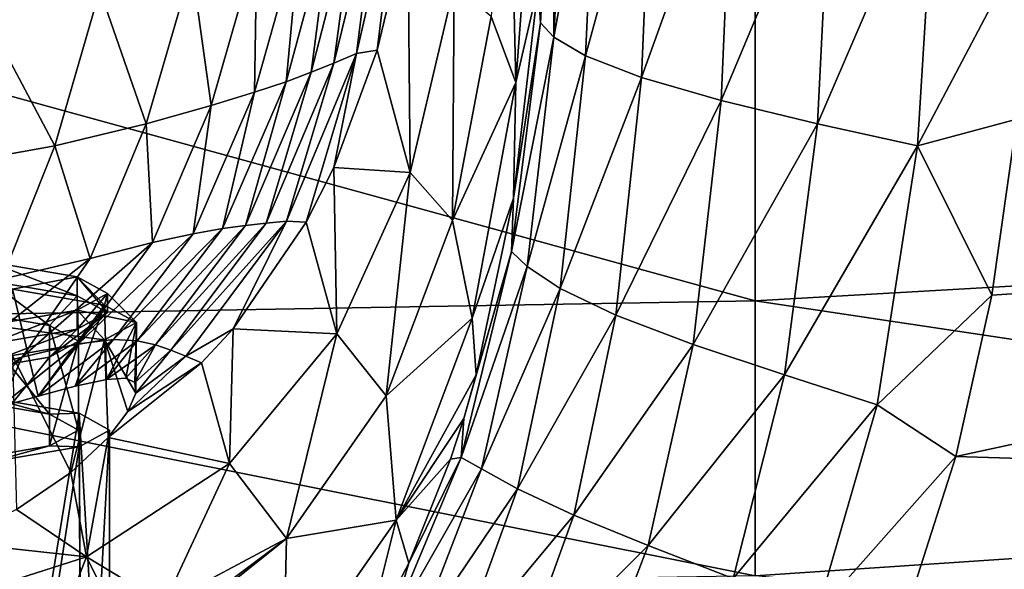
# Model space of a CAD drawing. Header units: millimetres. Extents: x -105 to 105, y -36 to 73.
# Tile 30 of 58: x 12 to 34, y -9 to 4. Entities that reach past the tile are written whole.
import ezdxf

# ---------------------------------------------------------------- set-up
doc = ezdxf.new("R2010")
doc.units = ezdxf.units.MM
doc.header["$LTSCALE"] = 81.481481
for name, color, linetype in [('142', 7, 'CONTINUOUS'), ('144', 7, 'CONTINUOUS'), ('146', 7, 'CONTINUOUS'), ('147', 7, 'CONTINUOUS'), ('150', 7, 'CONTINUOUS'), ('18', 7, 'CONTINUOUS'), ('19', 7, 'CONTINUOUS'), ('20', 7, 'CONTINUOUS'), ('24', 7, 'CONTINUOUS'), ('38', 7, 'CONTINUOUS'), ('56', 7, 'CONTINUOUS'), ('75', 7, 'CONTINUOUS')]:
    doc.layers.add(name, color=color, linetype=linetype)

msp = doc.modelspace()

# ---------------------------------------------------------------- linework, layer by layer
at = {"layer": '142', "color": 7, "linetype": 'CONTINUOUS'}
for points in [[(11.286, -4.836, 49.682), (11.515, -15.922, 50.326), (13.267, -5.175, 45.808), (11.286, -4.836, 49.682)], [(11.515, -15.922, 50.326), (13.327, -16.249, 46.587), (13.267, -5.175, 45.808), (11.515, -15.922, 50.326)], [(13.327, -16.249, 46.587), (13.95, -16.608, 42.481), (13.267, -5.175, 45.808), (13.327, -16.249, 46.587)], [(13.267, -5.175, 45.808), (13.95, -16.608, 42.481), (13.95, -5.551, 41.513), (13.267, -5.175, 45.808)], [(13.95, -5.551, 41.513), (13.327, -16.968, 38.375), (13.267, -5.926, 37.219), (13.95, -5.551, 41.513)], [(13.95, -16.608, 42.481), (13.327, -16.968, 38.375), (13.95, -5.551, 41.513), (13.95, -16.608, 42.481)], [(13.267, -5.926, 37.219), (11.515, -17.295, 34.636), (11.286, -6.265, 33.345), (13.267, -5.926, 37.219)], [(13.327, -16.968, 38.375), (11.515, -17.295, 34.636), (13.267, -5.926, 37.219), (13.327, -16.968, 38.375)]]:
    msp.add_3dface(points, dxfattribs=at)
at = {"layer": '144', "color": 7, "linetype": 'CONTINUOUS'}
for points in [[(10.719, -4.872, 49.272), (11.286, -4.836, 49.682), (12.601, -5.194, 45.592), (10.719, -4.872, 49.272)], [(11.286, -4.836, 49.682), (13.267, -5.175, 45.808), (12.601, -5.194, 45.592), (11.286, -4.836, 49.682)], [(12.601, -5.194, 45.592), (13.267, -5.175, 45.808), (13.25, -5.551, 41.514), (12.601, -5.194, 45.592)], [(13.267, -5.175, 45.808), (13.267, -5.926, 37.219), (13.25, -5.551, 41.514), (13.267, -5.175, 45.808)], [(13.267, -5.175, 45.808), (13.95, -5.551, 41.513), (13.267, -5.926, 37.219), (13.267, -5.175, 45.808)], [(13.25, -5.551, 41.514), (13.267, -5.926, 37.219), (12.602, -5.907, 37.435), (13.25, -5.551, 41.514)], [(12.602, -5.907, 37.435), (11.286, -6.265, 33.345), (10.719, -6.229, 33.755), (12.602, -5.907, 37.435)], [(13.267, -5.926, 37.219), (11.286, -6.265, 33.345), (12.602, -5.907, 37.435), (13.267, -5.926, 37.219)]]:
    msp.add_3dface(points, dxfattribs=at)
at = {"layer": '146', "color": 7, "linetype": 'CONTINUOUS'}
for points in [[(10.719, -4.872, 49.272), (12.601, -5.194, 45.592), (10.719, -2.879, 49.098), (10.719, -4.872, 49.272)], [(10.719, -2.879, 49.098), (12.601, -5.194, 45.592), (12.601, -3.201, 45.418), (10.719, -2.879, 49.098)], [(12.601, -5.194, 45.592), (13.25, -5.551, 41.514), (12.601, -3.201, 45.418), (12.601, -5.194, 45.592)], [(12.601, -3.201, 45.418), (13.25, -5.551, 41.514), (13.25, -3.558, 41.339), (12.601, -3.201, 45.418)], [(13.25, -3.558, 41.339), (12.602, -5.907, 37.435), (12.601, -3.915, 37.26), (13.25, -3.558, 41.339)], [(13.25, -5.551, 41.514), (12.602, -5.907, 37.435), (13.25, -3.558, 41.339), (13.25, -5.551, 41.514)], [(12.602, -5.907, 37.435), (10.719, -6.229, 33.755), (12.601, -3.915, 37.26), (12.602, -5.907, 37.435)], [(12.601, -3.915, 37.26), (10.719, -6.229, 33.755), (10.719, -4.237, 33.581), (12.601, -3.915, 37.26)]]:
    msp.add_3dface(points, dxfattribs=at)
at = {"layer": '147', "color": 7, "linetype": 'CONTINUOUS'}
for points in [[(10.719, -2.879, 49.098), (12.601, -3.201, 45.418), (11.245, -2.199, 49.422), (10.719, -2.879, 49.098)], [(11.245, -2.199, 49.422), (12.601, -3.201, 45.418), (13.22, -2.536, 45.562), (11.245, -2.199, 49.422)], [(12.601, -3.201, 45.418), (13.25, -3.558, 41.339), (13.22, -2.536, 45.562), (12.601, -3.201, 45.418)], [(13.22, -2.536, 45.562), (13.25, -3.558, 41.339), (13.9, -2.911, 41.283), (13.22, -2.536, 45.562)], [(13.25, -3.558, 41.339), (12.601, -3.915, 37.26), (13.9, -2.911, 41.283), (13.25, -3.558, 41.339)], [(13.9, -2.911, 41.283), (12.601, -3.915, 37.26), (13.22, -3.285, 37.004), (13.9, -2.911, 41.283)], [(12.601, -3.915, 37.26), (10.719, -4.237, 33.581), (13.22, -3.285, 37.004), (12.601, -3.915, 37.26)], [(13.22, -3.285, 37.004), (10.719, -4.237, 33.581), (11.245, -3.623, 33.143), (13.22, -3.285, 37.004)]]:
    msp.add_3dface(points, dxfattribs=at)
at = {"layer": '150', "color": 7, "linetype": 'CONTINUOUS'}
for points in [[(13.22, -2.113, 45.525), (11.245, -1.775, 49.385), (13.22, -2.536, 45.562), (13.22, -2.113, 45.525)], [(11.245, -1.775, 49.385), (11.245, -2.199, 49.422), (13.22, -2.536, 45.562), (11.245, -1.775, 49.385)], [(13.9, -2.487, 41.246), (13.22, -2.113, 45.525), (13.9, -2.911, 41.283), (13.9, -2.487, 41.246)], [(13.22, -2.113, 45.525), (13.22, -2.536, 45.562), (13.9, -2.911, 41.283), (13.22, -2.113, 45.525)], [(13.22, -2.862, 36.967), (13.9, -2.487, 41.246), (13.22, -3.285, 37.004), (13.22, -2.862, 36.967)], [(13.9, -2.487, 41.246), (13.9, -2.911, 41.283), (13.22, -3.285, 37.004), (13.9, -2.487, 41.246)], [(11.245, -3.199, 33.106), (13.22, -2.862, 36.967), (11.245, -3.623, 33.143), (11.245, -3.199, 33.106)], [(13.22, -2.862, 36.967), (13.22, -3.285, 37.004), (11.245, -3.623, 33.143), (13.22, -2.862, 36.967)]]:
    msp.add_3dface(points, dxfattribs=at)
at = {"layer": '18', "color": 7, "linetype": 'CONTINUOUS'}
for points in [[(20.466, 7.127, 41.553), (19.976, 6.762, 45.659), (19.49, 2.901, 41.12), (20.466, 7.127, 41.553)], [(19.955, 2.979, 37.262), (20.466, 7.127, 41.553), (19.49, 2.901, 41.12), (19.955, 2.979, 37.262)], [(20.649, 5.838, 37.262), (20.466, 7.127, 41.553), (19.955, 2.979, 37.262), (20.649, 5.838, 37.262)], [(19.976, 6.762, 45.659), (19.485, 6.411, 49.529), (18.983, 2.689, 44.831), (19.976, 6.762, 45.659)], [(19.49, 2.901, 41.12), (19.976, 6.762, 45.659), (18.983, 2.689, 44.831), (19.49, 2.901, 41.12)], [(19.485, 6.411, 49.529), (18.937, 6.064, 53.115), (18.475, 2.483, 48.36), (19.485, 6.411, 49.529)], [(18.983, 2.689, 44.831), (19.485, 6.411, 49.529), (18.475, 2.483, 48.36), (18.983, 2.689, 44.831)], [(18.937, 6.064, 53.115), (18.237, 5.707, 56.37), (17.912, 2.271, 51.668), (18.937, 6.064, 53.115)], [(18.475, 2.483, 48.36), (18.937, 6.064, 53.115), (17.912, 2.271, 51.668), (18.475, 2.483, 48.36)], [(18.237, 5.707, 56.37), (17.255, 5.314, 59.262), (17.204, 2.033, 54.717), (18.237, 5.707, 56.37)], [(17.912, 2.271, 51.668), (18.237, 5.707, 56.37), (17.204, 2.033, 54.717), (17.912, 2.271, 51.668)], [(17.255, 5.314, 59.262), (15.793, 4.848, 61.681), (16.227, 1.735, 57.478), (17.255, 5.314, 59.262)], [(17.204, 2.033, 54.717), (17.255, 5.314, 59.262), (16.227, 1.735, 57.478), (17.204, 2.033, 54.717)], [(15.793, 4.848, 61.681), (13.733, 4.329, 63.489), (14.769, 1.326, 59.817), (15.793, 4.848, 61.681)], [(16.227, 1.735, 57.478), (15.793, 4.848, 61.681), (14.769, 1.326, 59.817), (16.227, 1.735, 57.478)], [(13.733, 4.329, 63.489), (11.117, 3.841, 64.689), (12.72, 0.835, 61.549), (13.733, 4.329, 63.489)], [(14.769, 1.326, 59.817), (13.733, 4.329, 63.489), (12.72, 0.835, 61.549), (14.769, 1.326, 59.817)], [(12.72, 0.835, 61.549), (11.117, 3.841, 64.689), (10.173, 0.376, 62.668), (12.72, 0.835, 61.549)], [(19.49, 2.901, 41.12), (18.983, 2.689, 44.831), (17.92, -0.857, 40.615), (19.49, 2.901, 41.12)], [(18.366, -0.886, 37.262), (19.49, 2.901, 41.12), (17.92, -0.857, 40.615), (18.366, -0.886, 37.262)], [(18.982, 0.348, 37.262), (19.49, 2.901, 41.12), (18.366, -0.886, 37.262), (18.982, 0.348, 37.262)], [(19.955, 2.979, 37.262), (19.49, 2.901, 41.12), (18.982, 0.348, 37.262), (19.955, 2.979, 37.262)], [(18.983, 2.689, 44.831), (18.475, 2.483, 48.36), (17.461, -0.904, 43.866), (18.983, 2.689, 44.831)], [(17.92, -0.857, 40.615), (18.983, 2.689, 44.831), (17.461, -0.904, 43.866), (17.92, -0.857, 40.615)], [(18.475, 2.483, 48.36), (17.912, 2.271, 51.668), (17, -0.958, 46.991), (18.475, 2.483, 48.36)], [(17.461, -0.904, 43.866), (18.475, 2.483, 48.36), (17, -0.958, 46.991), (17.461, -0.904, 43.866)], [(17.912, 2.271, 51.668), (17.204, 2.033, 54.717), (16.481, -1.028, 49.96), (17.912, 2.271, 51.668)], [(17, -0.958, 46.991), (17.912, 2.271, 51.668), (16.481, -1.028, 49.96), (17, -0.958, 46.991)], [(17.204, 2.033, 54.717), (16.227, 1.735, 57.478), (15.826, -1.142, 52.744), (17.204, 2.033, 54.717)], [(16.481, -1.028, 49.96), (17.204, 2.033, 54.717), (15.826, -1.142, 52.744), (16.481, -1.028, 49.96)], [(16.227, 1.735, 57.478), (14.769, 1.326, 59.817), (14.912, -1.342, 55.317), (16.227, 1.735, 57.478)], [(15.826, -1.142, 52.744), (16.227, 1.735, 57.478), (14.912, -1.342, 55.317), (15.826, -1.142, 52.744)], [(14.769, 1.326, 59.817), (12.72, 0.835, 61.549), (13.516, -1.695, 57.521), (14.769, 1.326, 59.817)], [(14.912, -1.342, 55.317), (14.769, 1.326, 59.817), (13.516, -1.695, 57.521), (14.912, -1.342, 55.317)], [(12.72, 0.835, 61.549), (10.173, 0.376, 62.668), (11.532, -2.164, 59.127), (12.72, 0.835, 61.549)], [(13.516, -1.695, 57.521), (12.72, 0.835, 61.549), (11.532, -2.164, 59.127), (13.516, -1.695, 57.521)], [(15.325, -3.754, 42.786), (15.662, -3.89, 40.052), (17.92, -0.857, 40.615), (15.325, -3.754, 42.786)], [(15.325, -3.754, 42.786), (17.92, -0.857, 40.615), (17.461, -0.904, 43.866), (15.325, -3.754, 42.786)], [(17.92, -0.857, 40.615), (15.662, -3.89, 40.052), (16.724, -3.277, 37.262), (17.92, -0.857, 40.615)], [(18.366, -0.886, 37.262), (17.92, -0.857, 40.615), (16.724, -3.277, 37.262), (18.366, -0.886, 37.262)], [(14.034, -3.521, 50.496), (14.57, -3.545, 48.027), (16.481, -1.028, 49.96), (14.034, -3.521, 50.496)], [(14.034, -3.521, 50.496), (16.481, -1.028, 49.96), (15.826, -1.142, 52.744), (14.034, -3.521, 50.496)], [(14.57, -3.545, 48.027), (14.977, -3.635, 45.451), (17, -0.958, 46.991), (14.57, -3.545, 48.027)], [(14.57, -3.545, 48.027), (17, -0.958, 46.991), (16.481, -1.028, 49.96), (14.57, -3.545, 48.027)], [(14.977, -3.635, 45.451), (15.325, -3.754, 42.786), (17.461, -0.904, 43.866), (14.977, -3.635, 45.451)], [(14.977, -3.635, 45.451), (17.461, -0.904, 43.866), (17, -0.958, 46.991), (14.977, -3.635, 45.451)], [(13.252, -3.617, 52.832), (14.034, -3.521, 50.496), (15.826, -1.142, 52.744), (13.252, -3.617, 52.832)], [(13.252, -3.617, 52.832), (15.826, -1.142, 52.744), (14.912, -1.342, 55.317), (13.252, -3.617, 52.832)], [(11.986, -3.914, 54.856), (13.252, -3.617, 52.832), (14.912, -1.342, 55.317), (11.986, -3.914, 54.856)], [(11.986, -3.914, 54.856), (14.912, -1.342, 55.317), (13.516, -1.695, 57.521), (11.986, -3.914, 54.856)], [(10.135, -4.363, 56.293), (11.986, -3.914, 54.856), (13.516, -1.695, 57.521), (10.135, -4.363, 56.293)], [(10.135, -4.363, 56.293), (13.516, -1.695, 57.521), (11.532, -2.164, 59.127), (10.135, -4.363, 56.293)], [(15.662, -3.89, 40.052), (16.015, -4.043, 37.262), (16.724, -3.277, 37.262), (15.662, -3.89, 40.052)], [(12.347, -4.788, 49.174), (13.179, -4.565, 47.616), (14.034, -3.521, 50.496), (12.347, -4.788, 49.174)], [(13.252, -3.617, 52.832), (12.347, -4.788, 49.174), (14.034, -3.521, 50.496), (13.252, -3.617, 52.832)], [(14.034, -3.521, 50.496), (13.179, -4.565, 47.616), (14.57, -3.545, 48.027), (14.034, -3.521, 50.496)], [(11.49, -5.028, 50.429), (12.347, -4.788, 49.174), (13.252, -3.617, 52.832), (11.49, -5.028, 50.429)], [(11.986, -3.914, 54.856), (11.49, -5.028, 50.429), (13.252, -3.617, 52.832), (11.986, -3.914, 54.856)], [(13.179, -4.565, 47.616), (13.879, -4.412, 45.797), (14.57, -3.545, 48.027), (13.179, -4.565, 47.616)], [(14.57, -3.545, 48.027), (13.879, -4.412, 45.797), (14.977, -3.635, 45.451), (14.57, -3.545, 48.027)], [(13.879, -4.412, 45.797), (14.312, -4.384, 44.041), (14.977, -3.635, 45.451), (13.879, -4.412, 45.797)], [(14.312, -4.384, 44.041), (14.513, -4.482, 42.454), (14.977, -3.635, 45.451), (14.312, -4.384, 44.041)], [(14.977, -3.635, 45.451), (14.513, -4.482, 42.454), (15.325, -3.754, 42.786), (14.977, -3.635, 45.451)], [(14.513, -4.482, 42.454), (14.538, -4.72, 40.843), (15.325, -3.754, 42.786), (14.513, -4.482, 42.454)], [(15.325, -3.754, 42.786), (14.538, -4.72, 40.843), (15.662, -3.89, 40.052), (15.325, -3.754, 42.786)], [(9.789, -5.435, 52.31), (10.648, -5.245, 51.441), (11.986, -3.914, 54.856), (9.789, -5.435, 52.31)], [(10.135, -4.363, 56.293), (9.789, -5.435, 52.31), (11.986, -3.914, 54.856), (10.135, -4.363, 56.293)], [(10.648, -5.245, 51.441), (11.49, -5.028, 50.429), (11.986, -3.914, 54.856), (10.648, -5.245, 51.441)], [(14.538, -4.72, 40.843), (14.356, -5.134, 39.098), (15.662, -3.89, 40.052), (14.538, -4.72, 40.843)], [(15.662, -3.89, 40.052), (14.356, -5.134, 39.098), (16.015, -4.043, 37.262), (15.662, -3.89, 40.052)], [(14.356, -5.134, 39.098), (13.914, -5.721, 37.258), (16.015, -4.043, 37.262), (14.356, -5.134, 39.098)]]:
    msp.add_3dface(points, dxfattribs=at)
at = {"layer": '19', "color": 7, "linetype": 'CONTINUOUS'}
for points in [[(12.347, -4.788, 49.174), (11.49, -5.028, 50.429), (11.771, -2.389, 49.822), (12.347, -4.788, 49.174)], [(13.838, -2.743, 45.781), (12.347, -4.788, 49.174), (11.771, -2.389, 49.822), (13.838, -2.743, 45.781)], [(13.179, -4.565, 47.616), (12.347, -4.788, 49.174), (13.838, -2.743, 45.781), (13.179, -4.565, 47.616)], [(13.879, -4.412, 45.797), (13.179, -4.565, 47.616), (13.838, -2.743, 45.781), (13.879, -4.412, 45.797)], [(14.55, -3.135, 41.302), (13.879, -4.412, 45.797), (13.838, -2.743, 45.781), (14.55, -3.135, 41.302)], [(13.838, -3.527, 36.823), (14.538, -4.72, 40.843), (14.55, -3.135, 41.302), (13.838, -3.527, 36.823)], [(14.312, -4.384, 44.041), (13.879, -4.412, 45.797), (14.55, -3.135, 41.302), (14.312, -4.384, 44.041)], [(14.513, -4.482, 42.454), (14.312, -4.384, 44.041), (14.55, -3.135, 41.302), (14.513, -4.482, 42.454)], [(14.538, -4.72, 40.843), (14.513, -4.482, 42.454), (14.55, -3.135, 41.302), (14.538, -4.72, 40.843)], [(11.771, -3.88, 32.782), (13.08, -6.507, 35.201), (13.838, -3.527, 36.823), (11.771, -3.88, 32.782)], [(13.08, -6.507, 35.201), (13.914, -5.721, 37.258), (13.838, -3.527, 36.823), (13.08, -6.507, 35.201)], [(13.914, -5.721, 37.258), (14.356, -5.134, 39.098), (13.838, -3.527, 36.823), (13.914, -5.721, 37.258)], [(14.356, -5.134, 39.098), (14.538, -4.72, 40.843), (13.838, -3.527, 36.823), (14.356, -5.134, 39.098)], [(11.86, -7.334, 33.209), (13.08, -6.507, 35.201), (11.771, -3.88, 32.782), (11.86, -7.334, 33.209)]]:
    msp.add_3dface(points, dxfattribs=at)
at = {"layer": '20', "color": 7, "linetype": 'CONTINUOUS'}
for points in [[(22.91, 8.901, 0.865), (22.518, 3.733, 0.908), (23.073, 2.254, -17.923), (22.91, 8.901, 0.865)], [(23.521, 8.256, -17.752), (22.91, 8.901, 0.865), (23.073, 2.254, -17.923), (23.521, 8.256, -17.752)], [(23.521, 8.256, -17.752), (23.073, 2.254, -17.923), (23.573, 4.423, -26.081), (23.521, 8.256, -17.752)], [(20.649, 5.838, 37.262), (19.955, 2.979, 37.262), (20.699, 0.229, 19.842), (20.649, 5.838, 37.262)], [(20.649, 5.838, 37.262), (20.699, 0.229, 19.842), (21.686, 4.433, 19.643), (20.649, 5.838, 37.262)], [(20.699, 0.229, 19.842), (21.65, -0.842, 0.933), (21.686, 4.433, 19.643), (20.699, 0.229, 19.842)], [(21.65, -0.842, 0.933), (22.518, 3.733, 0.908), (21.686, 4.433, 19.643), (21.65, -0.842, 0.933)], [(23.573, 4.423, -26.081), (23.073, 2.254, -17.923), (23.02, -0.346, -26.179), (23.573, 4.423, -26.081)], [(22.518, 3.733, 0.908), (21.65, -0.842, 0.933), (23.073, 2.254, -17.923), (22.518, 3.733, 0.908)], [(19.955, 2.979, 37.262), (18.982, 0.348, 37.262), (20.699, 0.229, 19.842), (19.955, 2.979, 37.262)], [(23.073, 2.254, -17.923), (21.65, -0.842, 0.933), (22.086, -3.041, -18.137), (23.073, 2.254, -17.923)], [(23.073, 2.254, -17.923), (22.086, -3.041, -18.137), (23.02, -0.346, -26.179), (23.073, 2.254, -17.923)], [(18.982, 0.348, 37.262), (18.366, -0.886, 37.262), (19.054, -3.392, 20.028), (18.982, 0.348, 37.262)], [(18.982, 0.348, 37.262), (19.054, -3.392, 20.028), (20.699, 0.229, 19.842), (18.982, 0.348, 37.262)], [(19.054, -3.392, 20.028), (20.156, -4.779, 0.943), (20.699, 0.229, 19.842), (19.054, -3.392, 20.028)], [(20.156, -4.779, 0.943), (21.65, -0.842, 0.933), (20.699, 0.229, 19.842), (20.156, -4.779, 0.943)], [(23.02, -0.346, -26.179), (22.086, -3.041, -18.137), (22.18, -4.313, -26.39), (23.02, -0.346, -26.179)], [(21.65, -0.842, 0.933), (20.156, -4.779, 0.943), (22.086, -3.041, -18.137), (21.65, -0.842, 0.933)], [(18.366, -0.886, 37.262), (16.724, -3.277, 37.262), (19.054, -3.392, 20.028), (18.366, -0.886, 37.262)], [(22.086, -3.041, -18.137), (20.156, -4.779, 0.943), (20.385, -7.573, -18.372), (22.086, -3.041, -18.137)], [(22.086, -3.041, -18.137), (20.385, -7.573, -18.372), (22.18, -4.313, -26.39), (22.086, -3.041, -18.137)], [(16.724, -3.277, 37.262), (16.015, -4.043, 37.262), (16.645, -6.3, 20.185), (16.724, -3.277, 37.262)], [(16.724, -3.277, 37.262), (16.645, -6.3, 20.185), (19.054, -3.392, 20.028), (16.724, -3.277, 37.262)], [(16.645, -6.3, 20.185), (17.924, -7.988, 0.941), (19.054, -3.392, 20.028), (16.645, -6.3, 20.185)], [(17.924, -7.988, 0.941), (20.156, -4.779, 0.943), (19.054, -3.392, 20.028), (17.924, -7.988, 0.941)], [(16.015, -4.043, 37.262), (13.914, -5.721, 37.258), (16.645, -6.3, 20.185), (16.015, -4.043, 37.262)], [(22.18, -4.313, -26.39), (20.385, -7.573, -18.372), (21.899, -5.288, -26.474), (22.18, -4.313, -26.39)], [(20.156, -4.779, 0.943), (17.924, -7.988, 0.941), (20.385, -7.573, -18.372), (20.156, -4.779, 0.943)], [(21.899, -5.288, -26.474), (20.385, -7.573, -18.372), (21.601, -6.204, -26.569), (21.899, -5.288, -26.474)], [(13.914, -5.721, 37.258), (13.08, -6.507, 35.201), (13.427, -8.398, 20.304), (13.914, -5.721, 37.258)], [(13.914, -5.721, 37.258), (13.427, -8.398, 20.304), (16.645, -6.3, 20.185), (13.914, -5.721, 37.258)], [(16.645, -6.3, 20.185), (13.427, -8.398, 20.304), (15.174, -9.454, 6.163), (16.645, -6.3, 20.185)], [(17.924, -7.988, 0.941), (16.645, -6.3, 20.185), (15.174, -9.454, 6.163), (17.924, -7.988, 0.941)], [(21.601, -6.204, -26.569), (20.385, -7.573, -18.372), (20.665, -8.538, -26.913), (21.601, -6.204, -26.569)], [(13.08, -6.507, 35.201), (11.86, -7.334, 33.209), (13.427, -8.398, 20.304), (13.08, -6.507, 35.201)], [(11.86, -7.334, 33.209), (10.348, -8.058, 31.466), (13.427, -8.398, 20.304), (11.86, -7.334, 33.209)], [(20.385, -7.573, -18.372), (17.924, -7.988, 0.941), (17.846, -11.22, -18.598), (20.385, -7.573, -18.372)], [(20.385, -7.573, -18.372), (17.846, -11.22, -18.598), (19.662, -10.449, -27.358), (20.385, -7.573, -18.372)], [(20.665, -8.538, -26.913), (20.385, -7.573, -18.372), (19.662, -10.449, -27.358), (20.665, -8.538, -26.913)], [(10.348, -8.058, 31.466), (9.449, -9.667, 20.379), (13.427, -8.398, 20.304), (10.348, -8.058, 31.466)], [(17.924, -7.988, 0.941), (15.027, -10.309, 0.957), (17.846, -11.22, -18.598), (17.924, -7.988, 0.941)], [(15.027, -10.309, 0.957), (17.924, -7.988, 0.941), (15.221, -10.016, 2.142), (15.027, -10.309, 0.957)], [(15.221, -10.016, 2.142), (17.924, -7.988, 0.941), (15.174, -9.454, 6.163), (15.221, -10.016, 2.142)], [(13.427, -8.398, 20.304), (9.449, -9.667, 20.379), (12.913, -9.728, 12.224), (13.427, -8.398, 20.304)], [(13.988, -9.524, 10.239), (13.427, -8.398, 20.304), (12.913, -9.728, 12.224), (13.988, -9.524, 10.239)], [(15.174, -9.454, 6.163), (13.427, -8.398, 20.304), (13.988, -9.524, 10.239), (15.174, -9.454, 6.163)]]:
    msp.add_3dface(points, dxfattribs=at)
at = {"layer": '24', "color": 7, "linetype": 'CONTINUOUS'}
for points in [[(23.573, 4.423, -26.081), (23.621, 3.594, -28.208), (23.922, 9.155, -28.283), (23.573, 4.423, -26.081)], [(23.621, 3.594, -28.208), (23.927, 3.275, -30.471), (23.922, 9.155, -28.283), (23.621, 3.594, -28.208)], [(23.927, 3.275, -30.471), (24.208, 8.944, -30.61), (23.922, 9.155, -28.283), (23.927, 3.275, -30.471)], [(23.927, 3.275, -30.471), (24.9, 8.682, -32.819), (24.208, 8.944, -30.61), (23.927, 3.275, -30.471)], [(24.637, 2.855, -32.659), (24.9, 8.682, -32.819), (23.927, 3.275, -30.471), (24.637, 2.855, -32.659)], [(24.637, 2.855, -32.659), (26.146, 8.387, -34.605), (24.9, 8.682, -32.819), (24.637, 2.855, -32.659)], [(25.891, 2.368, -34.463), (26.146, 8.387, -34.605), (24.637, 2.855, -32.659), (25.891, 2.368, -34.463)], [(25.891, 2.368, -34.463), (27.952, 8.08, -35.806), (26.146, 8.387, -34.605), (25.891, 2.368, -34.463)], [(27.681, 1.849, -35.697), (27.952, 8.08, -35.806), (25.891, 2.368, -34.463), (27.681, 1.849, -35.697)], [(27.681, 1.849, -35.697), (30.167, 7.778, -36.439), (27.952, 8.08, -35.806), (27.681, 1.849, -35.697)], [(29.843, 1.327, -36.373), (30.167, 7.778, -36.439), (27.681, 1.849, -35.697), (29.843, 1.327, -36.373)], [(29.843, 1.327, -36.373), (32.503, 7.498, -36.666), (30.167, 7.778, -36.439), (29.843, 1.327, -36.373)], [(32.086, 0.828, -36.65), (32.503, 7.498, -36.666), (29.843, 1.327, -36.373), (32.086, 0.828, -36.65)], [(32.503, 7.498, -36.666), (32.086, 0.828, -36.65), (34.672, 5.735, -36.706), (32.503, 7.498, -36.666)], [(34.672, 5.735, -36.706), (32.086, 0.828, -36.65), (34.32, 1.43, -36.717), (34.672, 5.735, -36.706)], [(23.573, 4.423, -26.081), (23.02, -0.346, -26.179), (23.621, 3.594, -28.208), (23.573, 4.423, -26.081)], [(23.02, -0.346, -26.179), (22.973, -1.538, -28.204), (23.621, 3.594, -28.208), (23.02, -0.346, -26.179)], [(22.973, -1.538, -28.204), (23.927, 3.275, -30.471), (23.621, 3.594, -28.208), (22.973, -1.538, -28.204)], [(23.324, -1.878, -30.365), (23.927, 3.275, -30.471), (22.973, -1.538, -28.204), (23.324, -1.878, -30.365)], [(23.324, -1.878, -30.365), (24.637, 2.855, -32.659), (23.927, 3.275, -30.471), (23.324, -1.878, -30.365)], [(24.065, -2.37, -32.496), (24.637, 2.855, -32.659), (23.324, -1.878, -30.365), (24.065, -2.37, -32.496)], [(24.065, -2.37, -32.496), (25.891, 2.368, -34.463), (24.637, 2.855, -32.659), (24.065, -2.37, -32.496)], [(25.313, -2.969, -34.294), (25.891, 2.368, -34.463), (24.065, -2.37, -32.496), (25.313, -2.969, -34.294)], [(25.313, -2.969, -34.294), (27.681, 1.849, -35.697), (25.891, 2.368, -34.463), (25.313, -2.969, -34.294)], [(27.048, -3.627, -35.562), (27.681, 1.849, -35.697), (25.313, -2.969, -34.294), (27.048, -3.627, -35.562)], [(27.048, -3.627, -35.562), (29.843, 1.327, -36.373), (27.681, 1.849, -35.697), (27.048, -3.627, -35.562)], [(29.099, -4.309, -36.298), (29.843, 1.327, -36.373), (27.048, -3.627, -35.562), (29.099, -4.309, -36.298)], [(29.099, -4.309, -36.298), (32.086, 0.828, -36.65), (29.843, 1.327, -36.373), (29.099, -4.309, -36.298)], [(34.32, 1.43, -36.717), (32.086, 0.828, -36.65), (33.755, -2.525, -36.742), (34.32, 1.43, -36.717)], [(31.184, -4.984, -36.653), (32.086, 0.828, -36.65), (29.099, -4.309, -36.298), (31.184, -4.984, -36.653)], [(32.086, 0.828, -36.65), (31.184, -4.984, -36.653), (33.755, -2.525, -36.742), (32.086, 0.828, -36.65)], [(23.02, -0.346, -26.179), (22.18, -4.313, -26.39), (22.973, -1.538, -28.204), (23.02, -0.346, -26.179)], [(21.899, -5.288, -26.474), (21.845, -6.168, -28.377), (22.973, -1.538, -28.204), (21.899, -5.288, -26.474)], [(21.845, -6.168, -28.377), (23.324, -1.878, -30.365), (22.973, -1.538, -28.204), (21.845, -6.168, -28.377)], [(22.18, -4.313, -26.39), (21.899, -5.288, -26.474), (22.973, -1.538, -28.204), (22.18, -4.313, -26.39)], [(22.297, -6.425, -30.393), (23.324, -1.878, -30.365), (21.845, -6.168, -28.377), (22.297, -6.425, -30.393)], [(22.297, -6.425, -30.393), (24.065, -2.37, -32.496), (23.324, -1.878, -30.365), (22.297, -6.425, -30.393)], [(23.109, -6.872, -32.42), (24.065, -2.37, -32.496), (22.297, -6.425, -30.393), (23.109, -6.872, -32.42)], [(23.109, -6.872, -32.42), (25.313, -2.969, -34.294), (24.065, -2.37, -32.496), (23.109, -6.872, -32.42)], [(33.755, -2.525, -36.742), (31.184, -4.984, -36.653), (32.951, -6.141, -36.789), (33.755, -2.525, -36.742)], [(24.369, -7.461, -34.175), (25.313, -2.969, -34.294), (23.109, -6.872, -32.42), (24.369, -7.461, -34.175)], [(24.369, -7.461, -34.175), (27.048, -3.627, -35.562), (25.313, -2.969, -34.294), (24.369, -7.461, -34.175)], [(26.038, -8.143, -35.459), (27.048, -3.627, -35.562), (24.369, -7.461, -34.175), (26.038, -8.143, -35.459)], [(26.038, -8.143, -35.459), (29.099, -4.309, -36.298), (27.048, -3.627, -35.562), (26.038, -8.143, -35.459)], [(27.947, -8.885, -36.259), (29.099, -4.309, -36.298), (26.038, -8.143, -35.459), (27.947, -8.885, -36.259)], [(27.947, -8.885, -36.259), (31.184, -4.984, -36.653), (29.099, -4.309, -36.298), (27.947, -8.885, -36.259)], [(29.831, -9.667, -36.707), (31.184, -4.984, -36.653), (27.947, -8.885, -36.259), (29.831, -9.667, -36.707)], [(31.184, -4.984, -36.653), (29.831, -9.667, -36.707), (32.951, -6.141, -36.789), (31.184, -4.984, -36.653)], [(21.899, -5.288, -26.474), (21.601, -6.204, -26.569), (21.845, -6.168, -28.377), (21.899, -5.288, -26.474)], [(20.665, -8.538, -26.913), (20.19, -10.127, -28.889), (21.845, -6.168, -28.377), (20.665, -8.538, -26.913)], [(20.19, -10.127, -28.889), (22.297, -6.425, -30.393), (21.845, -6.168, -28.377), (20.19, -10.127, -28.889)], [(21.601, -6.204, -26.569), (20.665, -8.538, -26.913), (21.845, -6.168, -28.377), (21.601, -6.204, -26.569)], [(32.951, -6.141, -36.789), (29.831, -9.667, -36.707), (31.913, -9.374, -36.867), (32.951, -6.141, -36.789)], [(20.818, -10.262, -30.695), (22.297, -6.425, -30.393), (20.19, -10.127, -28.889), (20.818, -10.262, -30.695)], [(20.818, -10.262, -30.695), (23.109, -6.872, -32.42), (22.297, -6.425, -30.393), (20.818, -10.262, -30.695)], [(21.751, -10.613, -32.547), (23.109, -6.872, -32.42), (20.818, -10.262, -30.695), (21.751, -10.613, -32.547)], [(21.751, -10.613, -32.547), (24.369, -7.461, -34.175), (23.109, -6.872, -32.42), (21.751, -10.613, -32.547)], [(23.044, -11.136, -34.199), (24.369, -7.461, -34.175), (21.751, -10.613, -32.547), (23.044, -11.136, -34.199)], [(23.044, -11.136, -34.199), (26.038, -8.143, -35.459), (24.369, -7.461, -34.175), (23.044, -11.136, -34.199)], [(24.642, -11.786, -35.459), (26.038, -8.143, -35.459), (23.044, -11.136, -34.199), (24.642, -11.786, -35.459)], [(24.642, -11.786, -35.459), (27.947, -8.885, -36.259), (26.038, -8.143, -35.459), (24.642, -11.786, -35.459)], [(20.665, -8.538, -26.913), (19.662, -10.449, -27.358), (20.19, -10.127, -28.889), (20.665, -8.538, -26.913)]]:
    msp.add_3dface(points, dxfattribs=at)
at = {"layer": '38', "color": 7, "linetype": 'CONTINUOUS'}
for points in [[(56.91, -1.016, -68.065), (28.441, 5.291, -68.079), (56.91, 6.31, -68.086), (56.91, -1.016, -68.065)], [(28.441, 5.291, -68.079), (28.441, -2.648, -68.042), (0, 5.182, -68.077), (28.441, 5.291, -68.079)], [(0, 5.182, -68.077), (28.441, -2.648, -68.042), (0, -3.142, -68.033), (0, 5.182, -68.077)], [(28.441, -2.648, -68.042), (28.441, 5.291, -68.079), (56.91, -1.016, -68.065), (28.441, -2.648, -68.042)], [(56.91, -6.913, -67.982), (28.441, -2.648, -68.042), (56.91, -1.016, -68.065), (56.91, -6.913, -67.982)], [(28.441, -2.648, -68.042), (28.441, -8.825, -67.937), (0, -3.142, -68.033), (28.441, -2.648, -68.042)], [(28.441, -8.825, -67.937), (28.441, -2.648, -68.042), (56.91, -6.913, -67.982), (28.441, -8.825, -67.937)], [(0, -3.142, -68.033), (28.441, -8.825, -67.937), (0, -9.31, -67.925), (0, -3.142, -68.033)], [(56.91, -11.525, -67.777), (28.441, -8.825, -67.937), (56.91, -6.913, -67.982), (56.91, -11.525, -67.777)]]:
    msp.add_3dface(points, dxfattribs=at)
at = {"layer": '56', "color": 7, "linetype": 'CONTINUOUS'}
for points in [[(34.32, 1.43, -36.717), (33.755, -2.525, -36.742), (56.912, -0.967, -36.721), (34.32, 1.43, -36.717)], [(33.755, -2.525, -36.742), (32.951, -6.141, -36.789), (56.912, -0.967, -36.721), (33.755, -2.525, -36.742)], [(32.951, -6.141, -36.789), (56.912, -6.88, -36.804), (56.912, -0.967, -36.721), (32.951, -6.141, -36.789)], [(32.951, -6.141, -36.789), (31.913, -9.374, -36.867), (56.912, -6.88, -36.804), (32.951, -6.141, -36.789)], [(31.913, -9.374, -36.867), (30.716, -12.045, -36.981), (56.912, -6.88, -36.804), (31.913, -9.374, -36.867)], [(30.716, -12.045, -36.981), (56.912, -11.503, -37.008), (56.912, -6.88, -36.804), (30.716, -12.045, -36.981)]]:
    msp.add_3dface(points, dxfattribs=at)
at = {"layer": '75', "color": 7, "linetype": 'CONTINUOUS'}
for points in [[(13.22, -2.113, 45.525), (11.771, -2.389, 49.822), (11.245, -1.775, 49.385), (13.22, -2.113, 45.525)], [(13.838, -2.743, 45.781), (11.771, -2.389, 49.822), (13.22, -2.113, 45.525), (13.838, -2.743, 45.781)], [(13.9, -2.487, 41.246), (13.838, -2.743, 45.781), (13.22, -2.113, 45.525), (13.9, -2.487, 41.246)], [(13.22, -2.862, 36.967), (14.55, -3.135, 41.302), (13.9, -2.487, 41.246), (13.22, -2.862, 36.967)], [(14.55, -3.135, 41.302), (13.838, -2.743, 45.781), (13.9, -2.487, 41.246), (14.55, -3.135, 41.302)], [(11.245, -3.199, 33.106), (13.838, -3.527, 36.823), (13.22, -2.862, 36.967), (11.245, -3.199, 33.106)], [(13.838, -3.527, 36.823), (14.55, -3.135, 41.302), (13.22, -2.862, 36.967), (13.838, -3.527, 36.823)], [(11.771, -3.88, 32.782), (13.838, -3.527, 36.823), (11.245, -3.199, 33.106), (11.771, -3.88, 32.782)]]:
    msp.add_3dface(points, dxfattribs=at)

doc.saveas('drawing.dxf')
